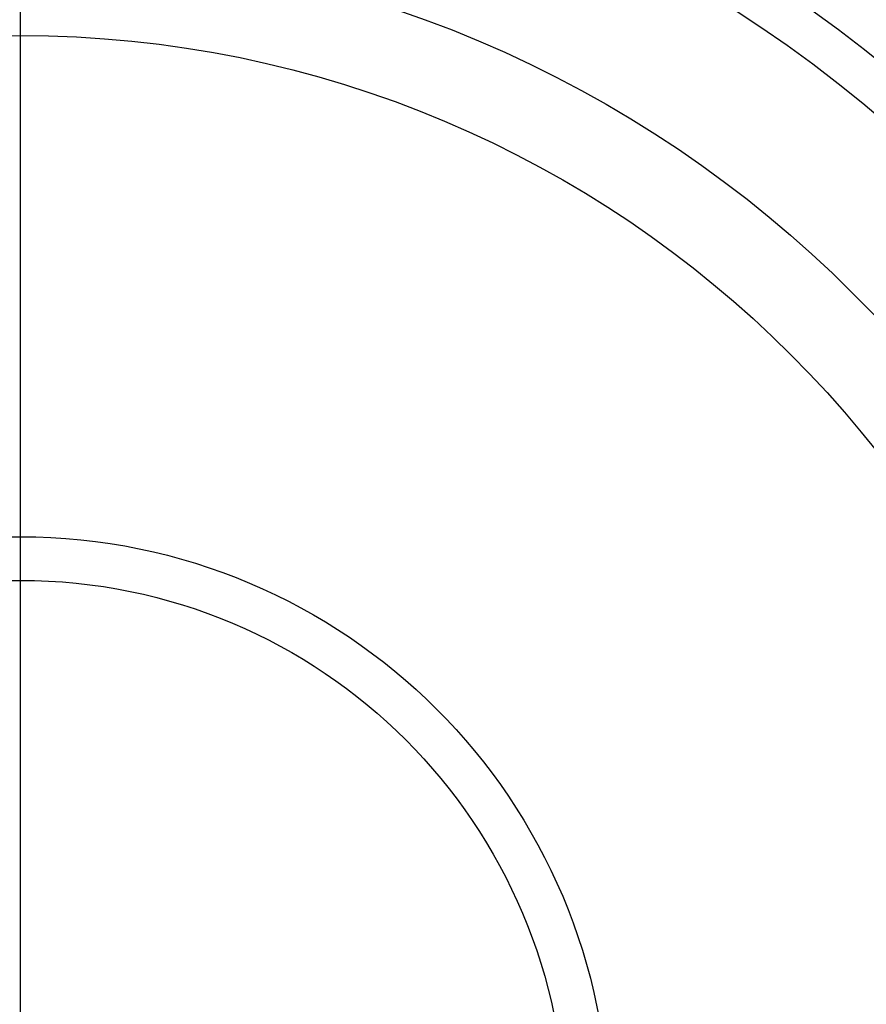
# Model space of a CAD drawing. Header units: millimetres. Extents: x -1050 to -330, y -360 to 360.
# Tile 124 of 165: x -690 to -511, y 26 to 234. Entities that reach past the tile are written whole.
import ezdxf

# ---------------------------------------------------------------- set-up
doc = ezdxf.new("R2010")
doc.units = ezdxf.units.MM
doc.layers.add('Flora Ø70', color=7, linetype='Continuous', true_color=0xc80000)

msp = doc.modelspace()

# ---------------------------------------------------------------- linework, layer by layer
at = {"layer": 'Flora Ø70'}
for centre, radius in [((-689.82, 0, 508.9), 359.62), ((-689.82, 0, 480.52), 343.17), ((-689.82, 0, 461.09), 342.2), ((-689.82, 0, 530), 334.5), ((-689.82, 0, 227.7), 289.29), ((-689.82, 0, 302.54), 280.19), ((-689.82, 0), 249), ((-689.82, 0, 22), 230.55), ((-689.82, 0), 124.5), ((-689.82, 0, 22), 115.28)]:
    msp.add_circle(centre, radius, dxfattribs=at)
at = {"layer": 'Flora Ø70', "extrusion": (0, 0, -1)}
msp.add_circle((689.82, 0, -530), 320.44, dxfattribs=at)
at = {"layer": 'Flora Ø70'}
for points, degree in [([(-689.82, 230.55, 22), (-689.82, 320.44, 530)], 1), ([(-689.82, 15), (-689.82, 132), (-689.82, 249)], 2), ([(-689.82, 15, 22), (-689.82, 230.55, 22)], 1)]:
    msp.add_open_spline(points, degree=degree, dxfattribs=at)

doc.saveas('drawing.dxf')
